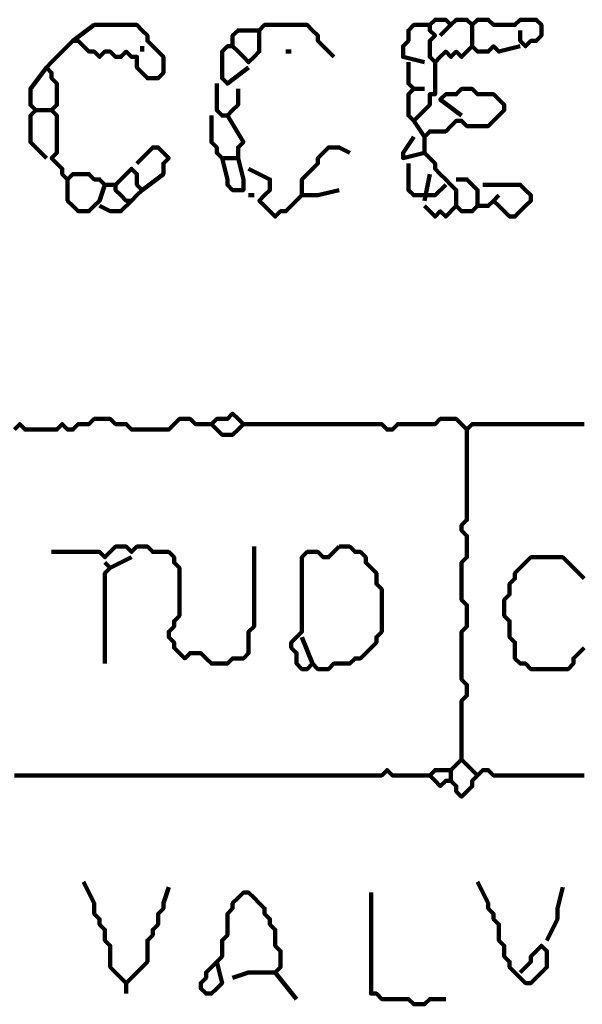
# Model space of a CAD drawing. Header units: metres. Extents: x 1959 to 4131, y 3282 to 4313.
# Tile 136 of 256: x 2375.968 to 2376.943, y 4306.787 to 4308.495. Entities that reach past the tile are written whole.
import ezdxf

# ---------------------------------------------------------------- set-up
doc = ezdxf.new("R2010")
doc.units = ezdxf.units.M
doc.layers.add('P', color=250, linetype='Continuous', lineweight=100)

msp = doc.modelspace()

# ---------------------------------------------------------------- linework, layer by layer
at = {"layer": 'P', "color": 0, "linetype": 'Continuous'}
for points in [[(2376.8354, 4308.4486), (2376.7985, 4308.4394), (2376.7892, 4308.4486), (2376.78, 4308.4394), (2376.7708, 4308.4394), (2376.7616, 4308.4394), (2376.7523, 4308.4486), (2376.7431, 4308.4394), (2376.7339, 4308.4302), (2376.7246, 4308.4394), (2376.7154, 4308.4302), (2376.7062, 4308.4394), (2376.6969, 4308.4302), (2376.6877, 4308.4209), (2376.6785, 4308.4302), (2376.6785, 4308.4394), (2376.6785, 4308.4486), (2376.6785, 4308.4579), (2376.6877, 4308.4671), (2376.6785, 4308.4763), (2376.6785, 4308.4856), (2376.6877, 4308.4948), (2376.6969, 4308.4948), (2376.7062, 4308.4948), (2376.7154, 4308.4856), (2376.7246, 4308.4948), (2376.7339, 4308.4948), (2376.7431, 4308.4948), (2376.7523, 4308.4856), (2376.7616, 4308.4948), (2376.7708, 4308.4948), (2376.78, 4308.4948), (2376.7892, 4308.4856), (2376.7985, 4308.4856), (2376.8077, 4308.4856), (2376.8169, 4308.4856), (2376.8262, 4308.4856), (2376.8354, 4308.4948), (2376.8446, 4308.4948), (2376.8539, 4308.4948), (2376.8631, 4308.4948), (2376.8723, 4308.4856), (2376.8723, 4308.4763), (2376.8723, 4308.4671), (2376.8631, 4308.4579), (2376.8539, 4308.4579), (2376.8446, 4308.4486), (2376.8354, 4308.4579), (2376.8354, 4308.4763)], [(2376.06, 4308.4579), (2376.0969, 4308.4856), (2376.1062, 4308.4856), (2376.1154, 4308.4856), (2376.1246, 4308.4856), (2376.1339, 4308.4856), (2376.1431, 4308.4856), (2376.1523, 4308.4856), (2376.1616, 4308.4856), (2376.1708, 4308.4856), (2376.18, 4308.4763), (2376.1892, 4308.4671), (2376.1892, 4308.4579), (2376.1985, 4308.4486), (2376.2077, 4308.4394), (2376.2169, 4308.4302), (2376.2169, 4308.4209), (2376.2169, 4308.4117), (2376.2169, 4308.4025), (2376.2077, 4308.3933), (2376.1985, 4308.3933), (2376.1892, 4308.3933), (2376.18, 4308.4025), (2376.1708, 4308.4117), (2376.1708, 4308.4209), (2376.1708, 4308.4302), (2376.1616, 4308.4302), (2376.1523, 4308.4394), (2376.1431, 4308.4302), (2376.1339, 4308.4302), (2376.1246, 4308.4394), (2376.1154, 4308.4394), (2376.1062, 4308.4302), (2376.0969, 4308.4394), (2376.0877, 4308.4394), (2376.0785, 4308.4486), (2376.0692, 4308.4579), (2376.06, 4308.4579), (2376.0508, 4308.4486), (2376.0416, 4308.4394), (2376.0323, 4308.4302), (2376.0231, 4308.4209), (2376.0139, 4308.4117), (2376.0231, 4308.4025), (2376.0231, 4308.3933), (2376.0323, 4308.384), (2376.0323, 4308.3748), (2376.0323, 4308.3656), (2376.0323, 4308.3563), (2376.0323, 4308.3471), (2376.0231, 4308.3379), (2376.0323, 4308.3286), (2376.0323, 4308.3194), (2376.0323, 4308.3102), (2376.0323, 4308.3009), (2376.0323, 4308.2917), (2376.0323, 4308.2825), (2376.0323, 4308.2733), (2376.0323, 4308.264), (2376.0231, 4308.2548), (2376.0323, 4308.2456), (2376.0416, 4308.2363), (2376.0416, 4308.2271), (2376.0508, 4308.2179), (2376.06, 4308.2271), (2376.0692, 4308.2271), (2376.0785, 4308.2271), (2376.0877, 4308.2271), (2376.0969, 4308.2179), (2376.1062, 4308.2179), (2376.1154, 4308.2086), (2376.1246, 4308.2086), (2376.1339, 4308.2086), (2376.1339, 4308.1994), (2376.1431, 4308.1902), (2376.1523, 4308.1809), (2376.1616, 4308.1809), (2376.1708, 4308.1902), (2376.18, 4308.1994), (2376.1708, 4308.2086), (2376.1708, 4308.2179), (2376.1708, 4308.2271), (2376.1616, 4308.2363), (2376.1523, 4308.2271), (2376.1339, 4308.2086)], [(2376.3646, 4308.4117), (2376.3277, 4308.384), (2376.3185, 4308.3933), (2376.3185, 4308.4025), (2376.3185, 4308.4117), (2376.3185, 4308.4209), (2376.3185, 4308.4302), (2376.3185, 4308.4394), (2376.3277, 4308.4486), (2376.3369, 4308.4486), (2376.3462, 4308.4394), (2376.3554, 4308.4302), (2376.3646, 4308.4209), (2376.3739, 4308.4302), (2376.3831, 4308.4394), (2376.3831, 4308.4486), (2376.3831, 4308.4579), (2376.3831, 4308.4671), (2376.3831, 4308.4763), (2376.3923, 4308.4856), (2376.4016, 4308.4856), (2376.4108, 4308.4856), (2376.42, 4308.4856), (2376.4292, 4308.4856), (2376.4385, 4308.4856), (2376.4477, 4308.4856), (2376.4569, 4308.4856), (2376.4662, 4308.4856), (2376.4754, 4308.4763), (2376.4846, 4308.4671), (2376.4846, 4308.4579), (2376.4939, 4308.4486), (2376.5123, 4308.4302)], [(2376.3369, 4308.4486), (2376.3369, 4308.4671), (2376.3462, 4308.4763), (2376.3554, 4308.4763), (2376.3831, 4308.4763)], [(2376.6692, 4308.4209), (2376.6323, 4308.4302), (2376.6323, 4308.4394), (2376.6323, 4308.4486), (2376.6416, 4308.4579), (2376.6416, 4308.4671), (2376.6416, 4308.4763), (2376.6508, 4308.4856), (2376.6785, 4308.4856)], [(2376.7154, 4308.4856), (2376.6969, 4308.4671)], [(2376.7523, 4308.4856), (2376.7523, 4308.4486)], [(2376.18, 4308.4486), (2376.18, 4308.4394)], [(2376.4292, 4308.4394), (2376.4385, 4308.4394)], [(2376.0139, 4308.2548), (2375.9862, 4308.2825), (2375.9862, 4308.2917), (2375.9862, 4308.3009), (2375.9862, 4308.3102), (2375.9862, 4308.3194), (2375.9862, 4308.3286), (2375.9954, 4308.3379), (2375.9862, 4308.3471), (2375.9862, 4308.3563), (2375.9862, 4308.3656), (2375.9862, 4308.3748), (2376.0139, 4308.4117)], [(2376.6416, 4308.4209), (2376.6416, 4308.384), (2376.6508, 4308.3748), (2376.6416, 4308.3656), (2376.6416, 4308.3563), (2376.6416, 4308.3471), (2376.6416, 4308.3379), (2376.6416, 4308.3286), (2376.6508, 4308.3194), (2376.66, 4308.3286), (2376.6692, 4308.3379), (2376.6785, 4308.3471), (2376.6785, 4308.3563), (2376.6785, 4308.3656), (2376.6877, 4308.3656), (2376.6877, 4308.3748), (2376.6877, 4308.4209)], [(2376.3092, 4308.384), (2376.3092, 4308.3471), (2376.3092, 4308.3379), (2376.3185, 4308.3286), (2376.3277, 4308.3286), (2376.3369, 4308.3379), (2376.3462, 4308.3471), (2376.3462, 4308.3563), (2376.3462, 4308.3748)], [(2376.6508, 4308.3748), (2376.6692, 4308.3748)], [(2376.7339, 4308.3286), (2376.6969, 4308.3563), (2376.7062, 4308.3656), (2376.7154, 4308.3656), (2376.7246, 4308.3656), (2376.7339, 4308.3748), (2376.7431, 4308.3748), (2376.7523, 4308.3748), (2376.7616, 4308.3656), (2376.7708, 4308.3656), (2376.78, 4308.3656), (2376.7892, 4308.3656), (2376.7985, 4308.3563), (2376.8077, 4308.3471), (2376.8077, 4308.3379), (2376.7985, 4308.3286), (2376.7892, 4308.3194), (2376.78, 4308.3102), (2376.7708, 4308.3102), (2376.7616, 4308.3102), (2376.7523, 4308.3102), (2376.7431, 4308.3102), (2376.7339, 4308.3194), (2376.7246, 4308.3194), (2376.7154, 4308.3102), (2376.7062, 4308.3009), (2376.6969, 4308.3009), (2376.6877, 4308.3009), (2376.6785, 4308.3009), (2376.6692, 4308.2917), (2376.6692, 4308.2825), (2376.6692, 4308.2733), (2376.6692, 4308.264), (2376.6785, 4308.2548), (2376.6877, 4308.2456), (2376.6877, 4308.2363), (2376.6969, 4308.2271), (2376.7062, 4308.2179), (2376.7154, 4308.2086), (2376.7246, 4308.1994), (2376.7246, 4308.1902), (2376.7246, 4308.1809), (2376.7246, 4308.1717), (2376.7339, 4308.1625), (2376.7431, 4308.1625), (2376.7523, 4308.1625), (2376.7616, 4308.1717), (2376.7616, 4308.1809), (2376.7616, 4308.1902), (2376.7616, 4308.1994), (2376.7523, 4308.2086), (2376.7431, 4308.2179), (2376.7246, 4308.2179)], [(2375.9954, 4308.3379), (2376.0231, 4308.3379)], [(2376.3, 4308.3286), (2376.3, 4308.2917), (2376.3, 4308.2825), (2376.3092, 4308.2733), (2376.3092, 4308.264), (2376.3185, 4308.2548), (2376.3277, 4308.2548), (2376.3369, 4308.2548), (2376.3462, 4308.2548), (2376.3462, 4308.264), (2376.3462, 4308.2733), (2376.3554, 4308.2825), (2376.3277, 4308.3286)], [(2376.6508, 4308.3194), (2376.6692, 4308.2917)], [(2376.6508, 4308.2917), (2376.6323, 4308.264), (2376.6323, 4308.2548), (2376.6692, 4308.264)], [(2376.1708, 4308.2456), (2376.1985, 4308.2733), (2376.2077, 4308.2733), (2376.2169, 4308.264), (2376.2262, 4308.2548), (2376.2169, 4308.2456), (2376.2169, 4308.2363), (2376.2169, 4308.2271), (2376.18, 4308.1994)], [(2376.5216, 4308.1994), (2376.4846, 4308.1902), (2376.4754, 4308.1902), (2376.4662, 4308.1902), (2376.4569, 4308.1902), (2376.4569, 4308.1994), (2376.4569, 4308.2086), (2376.4569, 4308.2179), (2376.4662, 4308.2271), (2376.4754, 4308.2363), (2376.4846, 4308.2456), (2376.4846, 4308.2548), (2376.4939, 4308.264), (2376.5031, 4308.2733), (2376.5123, 4308.2733), (2376.5216, 4308.2733), (2376.54, 4308.264)], [(2376.3185, 4308.2548), (2376.3277, 4308.2179), (2376.3277, 4308.2086), (2376.3369, 4308.1994), (2376.3462, 4308.1994), (2376.3554, 4308.1994), (2376.3554, 4308.2086), (2376.3554, 4308.2179), (2376.3462, 4308.2548)], [(2376.3646, 4308.2363), (2376.4016, 4308.2179), (2376.4016, 4308.2086), (2376.4016, 4308.1994), (2376.3923, 4308.1902), (2376.3831, 4308.1809), (2376.3923, 4308.1717), (2376.4016, 4308.1625), (2376.4108, 4308.1533), (2376.42, 4308.1625), (2376.4292, 4308.1625), (2376.4385, 4308.1717), (2376.4569, 4308.1902)], [(2376.6416, 4308.2456), (2376.6416, 4308.2086), (2376.6416, 4308.1994), (2376.6508, 4308.1902), (2376.66, 4308.1902), (2376.6692, 4308.1902), (2376.6785, 4308.1902), (2376.6877, 4308.1902), (2376.7062, 4308.2086)], [(2376.0508, 4308.2179), (2376.0508, 4308.1809), (2376.06, 4308.1717), (2376.0692, 4308.1625), (2376.0785, 4308.1625), (2376.0877, 4308.1625), (2376.0969, 4308.1717), (2376.1062, 4308.1809), (2376.1154, 4308.2086)], [(2376.6785, 4308.2271), (2376.6692, 4308.1809)], [(2376.7708, 4308.2086), (2376.8077, 4308.2086), (2376.8169, 4308.2086), (2376.8262, 4308.2086), (2376.8354, 4308.2086), (2376.8446, 4308.1994), (2376.8539, 4308.1902), (2376.8539, 4308.1809), (2376.8446, 4308.1717), (2376.8354, 4308.1625), (2376.8262, 4308.1533), (2376.8169, 4308.1533), (2376.8077, 4308.1625), (2376.7985, 4308.1717), (2376.7892, 4308.1809), (2376.78, 4308.1717), (2376.7616, 4308.1717)], [(2376.3646, 4308.1902), (2376.3739, 4308.1902)], [(2376.7985, 4308.1902), (2376.7892, 4308.1809)], [(2376.1616, 4308.1809), (2376.1431, 4308.1625), (2376.1339, 4308.1625), (2376.1246, 4308.1625), (2376.1062, 4308.1717)], [(2376.6692, 4308.1717), (2376.6877, 4308.1533), (2376.6969, 4308.1625), (2376.7062, 4308.1533), (2376.7246, 4308.1717)], [(2375.9585, 4307.784), (2375.9677, 4307.7933), (2375.9769, 4307.784), (2375.9862, 4307.784), (2375.9954, 4307.784), (2376.0046, 4307.784), (2376.0139, 4307.784), (2376.0231, 4307.784), (2376.0323, 4307.784), (2376.0416, 4307.7933), (2376.0508, 4307.784), (2376.06, 4307.784), (2376.0692, 4307.7933), (2376.0785, 4307.7933), (2376.0877, 4307.7933), (2376.0969, 4307.8025), (2376.1062, 4307.8025), (2376.1154, 4307.8025), (2376.1246, 4307.8025), (2376.1339, 4307.7933), (2376.1431, 4307.7933), (2376.1523, 4307.7933), (2376.1616, 4307.784), (2376.1708, 4307.784), (2376.18, 4307.784), (2376.1892, 4307.784), (2376.1985, 4307.784), (2376.2077, 4307.784), (2376.2169, 4307.784), (2376.2262, 4307.784), (2376.2354, 4307.7933), (2376.2446, 4307.8025), (2376.2539, 4307.8025), (2376.2631, 4307.8025), (2376.2723, 4307.7933), (2376.2816, 4307.7933), (2376.2908, 4307.7933), (2376.3, 4307.7933), (2376.3092, 4307.8025), (2376.3185, 4307.8025), (2376.3277, 4307.8025), (2376.3369, 4307.8117), (2376.3462, 4307.8025), (2376.3554, 4307.7933), (2376.3462, 4307.784), (2376.3369, 4307.7748), (2376.3277, 4307.7748), (2376.3185, 4307.7748), (2376.3, 4307.7933)], [(2376.3554, 4307.7933), (2376.3923, 4307.7933), (2376.4016, 4307.7933), (2376.4108, 4307.7933), (2376.42, 4307.7933), (2376.4292, 4307.7933), (2376.4385, 4307.7933), (2376.4477, 4307.7933), (2376.4569, 4307.7933), (2376.4662, 4307.7933), (2376.4754, 4307.7933), (2376.4846, 4307.7933), (2376.4939, 4307.7933), (2376.5031, 4307.7933), (2376.5123, 4307.7933), (2376.5216, 4307.7933), (2376.5308, 4307.7933), (2376.54, 4307.7933), (2376.5492, 4307.7933), (2376.5585, 4307.7933), (2376.5677, 4307.7933), (2376.5769, 4307.7933), (2376.5862, 4307.7933), (2376.5954, 4307.7933), (2376.6046, 4307.784), (2376.6139, 4307.784), (2376.6231, 4307.7933), (2376.6323, 4307.7933), (2376.6416, 4307.7933), (2376.6508, 4307.7933), (2376.66, 4307.7933), (2376.6692, 4307.7933), (2376.6785, 4307.7933), (2376.6877, 4307.7933), (2376.6969, 4307.8025), (2376.7062, 4307.8025), (2376.7154, 4307.8025), (2376.7246, 4307.8025), (2376.7339, 4307.7933), (2376.7431, 4307.784), (2376.7523, 4307.7933), (2376.7616, 4307.7933), (2376.7708, 4307.7933), (2376.78, 4307.7933), (2376.7892, 4307.7933), (2376.7985, 4307.7933), (2376.8077, 4307.7933), (2376.8169, 4307.7933), (2376.8262, 4307.7933), (2376.8354, 4307.7933), (2376.8446, 4307.7933), (2376.8539, 4307.7933), (2376.8631, 4307.7933), (2376.8723, 4307.7933), (2376.8816, 4307.7933), (2376.8908, 4307.7933), (2376.9, 4307.7933), (2376.9092, 4307.7933), (2376.9185, 4307.7933), (2376.9277, 4307.7933), (2376.9369, 4307.7933), (2376.9462, 4307.7933)], [(2376.7431, 4307.784), (2376.7431, 4307.7471), (2376.7431, 4307.7379), (2376.7431, 4307.7286), (2376.7431, 4307.7194), (2376.7431, 4307.7102), (2376.7431, 4307.7009), (2376.7431, 4307.6917), (2376.7431, 4307.6825), (2376.7431, 4307.6733), (2376.7431, 4307.664), (2376.7431, 4307.6548), (2376.7431, 4307.6456), (2376.7431, 4307.6363), (2376.7431, 4307.6271), (2376.7339, 4307.6179), (2376.7339, 4307.6086), (2376.7431, 4307.5994), (2376.7431, 4307.5902), (2376.7431, 4307.5809), (2376.7431, 4307.5717), (2376.7431, 4307.5625), (2376.7339, 4307.5533), (2376.7339, 4307.544), (2376.7339, 4307.5348), (2376.7339, 4307.5256), (2376.7339, 4307.5163), (2376.7339, 4307.5071), (2376.7339, 4307.4979), (2376.7339, 4307.4886), (2376.7431, 4307.4794), (2376.7431, 4307.4702), (2376.7431, 4307.4609), (2376.7431, 4307.4517), (2376.7431, 4307.4425), (2376.7339, 4307.4333), (2376.7339, 4307.424), (2376.7339, 4307.4148), (2376.7339, 4307.4056), (2376.7339, 4307.3963), (2376.7339, 4307.3871), (2376.7339, 4307.3779), (2376.7339, 4307.3686), (2376.7339, 4307.3594), (2376.7339, 4307.3502), (2376.7431, 4307.3409), (2376.7431, 4307.3317), (2376.7431, 4307.3225), (2376.7339, 4307.3133), (2376.7339, 4307.304), (2376.7339, 4307.2948), (2376.7339, 4307.2856), (2376.7339, 4307.2763), (2376.7339, 4307.2671), (2376.7339, 4307.2579), (2376.7339, 4307.2486), (2376.7339, 4307.2394), (2376.7339, 4307.2302), (2376.7339, 4307.2209), (2376.7339, 4307.2117), (2376.7616, 4307.184)], [(2376.0231, 4307.5717), (2376.06, 4307.5717), (2376.0692, 4307.5717), (2376.0785, 4307.5717), (2376.0877, 4307.5717), (2376.0969, 4307.5717), (2376.1062, 4307.5717), (2376.1154, 4307.5625), (2376.1246, 4307.5717), (2376.1339, 4307.5809), (2376.1431, 4307.5809), (2376.1523, 4307.5809), (2376.1616, 4307.5717), (2376.1708, 4307.5809), (2376.18, 4307.5809), (2376.1892, 4307.5809), (2376.1985, 4307.5717), (2376.2077, 4307.5717), (2376.2169, 4307.5717), (2376.2262, 4307.5717), (2376.2354, 4307.5625), (2376.2354, 4307.5533), (2376.2446, 4307.544), (2376.2446, 4307.5348), (2376.2446, 4307.5256), (2376.2446, 4307.5163), (2376.2446, 4307.5071), (2376.2446, 4307.4979), (2376.2446, 4307.4886), (2376.2446, 4307.4794), (2376.2446, 4307.4702), (2376.2446, 4307.4609), (2376.2354, 4307.4517), (2376.2354, 4307.4425), (2376.2262, 4307.4333), (2376.2262, 4307.424), (2376.2354, 4307.4148), (2376.2354, 4307.4056), (2376.2446, 4307.3963), (2376.2539, 4307.3871), (2376.2631, 4307.3963), (2376.2723, 4307.3963), (2376.2816, 4307.3963), (2376.2908, 4307.3871), (2376.3, 4307.3779), (2376.3092, 4307.3779), (2376.3185, 4307.3779), (2376.3277, 4307.3779), (2376.3369, 4307.3871), (2376.3462, 4307.3871), (2376.3554, 4307.3871), (2376.3646, 4307.3963), (2376.3646, 4307.4056), (2376.3646, 4307.4148), (2376.3646, 4307.424), (2376.3646, 4307.4333), (2376.3739, 4307.4425), (2376.3739, 4307.4517), (2376.3739, 4307.4609), (2376.3739, 4307.4702), (2376.3739, 4307.4794), (2376.3739, 4307.4886), (2376.3739, 4307.4979), (2376.3739, 4307.5071), (2376.3739, 4307.5163), (2376.3739, 4307.5256), (2376.3739, 4307.5348), (2376.3739, 4307.544), (2376.3739, 4307.5809)], [(2376.5216, 4307.5809), (2376.5308, 4307.5809), (2376.54, 4307.5809), (2376.5492, 4307.5717), (2376.5585, 4307.5717), (2376.5677, 4307.5625), (2376.5677, 4307.5533), (2376.5769, 4307.544), (2376.5862, 4307.5348), (2376.5862, 4307.5256), (2376.5862, 4307.5163), (2376.5954, 4307.5071), (2376.5954, 4307.4979), (2376.5954, 4307.4886), (2376.5954, 4307.4794), (2376.5954, 4307.4702), (2376.5954, 4307.4609), (2376.5954, 4307.4517), (2376.5954, 4307.4425), (2376.5954, 4307.4333), (2376.5862, 4307.424), (2376.5862, 4307.4148), (2376.5769, 4307.4056), (2376.5677, 4307.3963), (2376.5585, 4307.3871), (2376.5492, 4307.3871), (2376.54, 4307.3779), (2376.5308, 4307.3779), (2376.5216, 4307.3779), (2376.5123, 4307.3779), (2376.5031, 4307.3686), (2376.4939, 4307.3686), (2376.4846, 4307.3686), (2376.4754, 4307.3779), (2376.4662, 4307.3686), (2376.4569, 4307.3686), (2376.4477, 4307.3779), (2376.4477, 4307.3871), (2376.4477, 4307.3963), (2376.4385, 4307.4056), (2376.4385, 4307.4148), (2376.4477, 4307.424), (2376.4569, 4307.4333), (2376.4569, 4307.4425), (2376.4569, 4307.4517), (2376.4569, 4307.4609), (2376.4569, 4307.4702), (2376.4569, 4307.4794), (2376.4569, 4307.4886), (2376.4569, 4307.4979), (2376.4569, 4307.5071), (2376.4569, 4307.5163), (2376.4569, 4307.5256), (2376.4569, 4307.5348), (2376.4569, 4307.544), (2376.4569, 4307.5533), (2376.4569, 4307.5625), (2376.4662, 4307.5717), (2376.4754, 4307.5717), (2376.4846, 4307.5717), (2376.4939, 4307.5625), (2376.5031, 4307.5625), (2376.5216, 4307.5809)], [(2376.1616, 4307.5625), (2376.1246, 4307.544), (2376.1154, 4307.5348), (2376.1154, 4307.5256), (2376.1154, 4307.5163), (2376.1154, 4307.5071), (2376.1154, 4307.4979), (2376.1154, 4307.4886), (2376.1154, 4307.4794), (2376.1154, 4307.4702), (2376.1154, 4307.4609), (2376.1154, 4307.4517), (2376.1154, 4307.4425), (2376.1154, 4307.4333), (2376.1154, 4307.424), (2376.1154, 4307.4148), (2376.1154, 4307.3779)], [(2376.1154, 4307.5533), (2376.1246, 4307.544)], [(2376.9462, 4307.4056), (2376.9369, 4307.3963), (2376.9277, 4307.3871), (2376.9277, 4307.3779), (2376.9185, 4307.3686), (2376.9092, 4307.3686), (2376.9, 4307.3686), (2376.8908, 4307.3686), (2376.8816, 4307.3686), (2376.8723, 4307.3686), (2376.8631, 4307.3686), (2376.8539, 4307.3686), (2376.8446, 4307.3779), (2376.8354, 4307.3779), (2376.8262, 4307.3871), (2376.8262, 4307.3963), (2376.8262, 4307.4056), (2376.8262, 4307.4148), (2376.8169, 4307.424), (2376.8169, 4307.4333), (2376.8169, 4307.4425), (2376.8169, 4307.4517), (2376.8077, 4307.4609), (2376.8077, 4307.4702), (2376.8077, 4307.4794), (2376.8077, 4307.4886), (2376.8169, 4307.4979), (2376.8169, 4307.5071), (2376.8169, 4307.5163), (2376.8262, 4307.5256), (2376.8262, 4307.5348), (2376.8354, 4307.544), (2376.8446, 4307.5533), (2376.8539, 4307.5625), (2376.8631, 4307.5625), (2376.8723, 4307.5625), (2376.8816, 4307.5625), (2376.8908, 4307.5625), (2376.9, 4307.5625), (2376.9092, 4307.5625), (2376.9462, 4307.5256)], [(2376.4569, 4307.424), (2376.4754, 4307.3779)], [(2376.7339, 4307.2117), (2376.7154, 4307.1933)], [(2375.9585, 4307.184), (2375.9677, 4307.184), (2375.9769, 4307.184), (2375.9862, 4307.184), (2375.9954, 4307.184), (2376.0046, 4307.184), (2376.0139, 4307.184), (2376.0231, 4307.184), (2376.0323, 4307.184), (2376.0416, 4307.184), (2376.0508, 4307.184), (2376.06, 4307.184), (2376.0692, 4307.184), (2376.0785, 4307.184), (2376.0877, 4307.184), (2376.0969, 4307.184), (2376.1062, 4307.184), (2376.1154, 4307.184), (2376.1246, 4307.184), (2376.1339, 4307.184), (2376.1431, 4307.184), (2376.1523, 4307.184), (2376.1616, 4307.184), (2376.1708, 4307.184), (2376.18, 4307.184), (2376.1892, 4307.184), (2376.1985, 4307.184), (2376.2077, 4307.184), (2376.2169, 4307.184), (2376.2262, 4307.184), (2376.2354, 4307.184), (2376.2446, 4307.184), (2376.2539, 4307.184), (2376.2631, 4307.184), (2376.2723, 4307.184), (2376.2816, 4307.184), (2376.2908, 4307.184), (2376.3, 4307.184), (2376.3092, 4307.184), (2376.3185, 4307.184), (2376.3277, 4307.184), (2376.3369, 4307.184), (2376.3462, 4307.184), (2376.3554, 4307.184), (2376.3646, 4307.184), (2376.3739, 4307.184), (2376.3831, 4307.184), (2376.3923, 4307.184), (2376.4016, 4307.184), (2376.4108, 4307.184), (2376.42, 4307.184), (2376.4292, 4307.184), (2376.4385, 4307.184), (2376.4477, 4307.184), (2376.4569, 4307.184), (2376.4662, 4307.184), (2376.4754, 4307.184), (2376.4846, 4307.184), (2376.4939, 4307.184), (2376.5031, 4307.184), (2376.5123, 4307.184), (2376.5216, 4307.184), (2376.5308, 4307.184), (2376.54, 4307.184), (2376.5492, 4307.184), (2376.5585, 4307.184), (2376.5677, 4307.184), (2376.5769, 4307.184), (2376.5862, 4307.184), (2376.5954, 4307.184), (2376.6046, 4307.1933), (2376.6139, 4307.184), (2376.6231, 4307.184), (2376.6323, 4307.184), (2376.6416, 4307.184), (2376.6785, 4307.184)], [(2376.9462, 4307.184), (2376.9369, 4307.184), (2376.9277, 4307.184), (2376.9185, 4307.184), (2376.9092, 4307.184), (2376.9, 4307.184), (2376.8908, 4307.184), (2376.8816, 4307.184), (2376.8723, 4307.184), (2376.8631, 4307.184), (2376.8539, 4307.184), (2376.8446, 4307.184), (2376.8354, 4307.184), (2376.8262, 4307.184), (2376.8169, 4307.184), (2376.8077, 4307.184), (2376.7985, 4307.184), (2376.7892, 4307.184), (2376.78, 4307.1933), (2376.7708, 4307.1933), (2376.7616, 4307.184), (2376.7523, 4307.1748), (2376.7523, 4307.1656), (2376.7431, 4307.1563), (2376.7339, 4307.1471), (2376.7246, 4307.1563), (2376.7246, 4307.1656), (2376.7154, 4307.1748), (2376.7062, 4307.1748), (2376.6969, 4307.1656), (2376.6877, 4307.1748), (2376.6785, 4307.184), (2376.6877, 4307.1933), (2376.6969, 4307.1933), (2376.7062, 4307.1933), (2376.7154, 4307.1933), (2376.7154, 4307.1748)], [(2376.0785, 4306.9994), (2376.0969, 4306.9625), (2376.0969, 4306.9533), (2376.0969, 4306.944), (2376.1062, 4306.9348), (2376.1062, 4306.9256), (2376.1154, 4306.9163), (2376.1154, 4306.9071), (2376.1154, 4306.8979), (2376.1246, 4306.8886), (2376.1246, 4306.8794), (2376.1246, 4306.8702), (2376.1246, 4306.8609), (2376.1246, 4306.8517), (2376.1339, 4306.8425), (2376.1431, 4306.8333), (2376.1523, 4306.824), (2376.1616, 4306.8333), (2376.1708, 4306.8425), (2376.18, 4306.8517), (2376.1892, 4306.8609), (2376.1892, 4306.8702), (2376.1892, 4306.8794), (2376.1892, 4306.8886), (2376.1892, 4306.8979), (2376.1985, 4306.9071), (2376.1985, 4306.9163), (2376.2077, 4306.9256), (2376.2077, 4306.9348), (2376.2077, 4306.944), (2376.2169, 4306.9533), (2376.2169, 4306.9625), (2376.2262, 4306.9902)], [(2376.7616, 4306.9994), (2376.78, 4306.9625), (2376.78, 4306.9533), (2376.7892, 4306.944), (2376.7892, 4306.9348), (2376.7985, 4306.9256), (2376.7985, 4306.9163), (2376.7985, 4306.9071), (2376.7985, 4306.8979), (2376.8077, 4306.8886), (2376.8077, 4306.8794), (2376.8077, 4306.8702), (2376.8169, 4306.8609), (2376.8169, 4306.8517), (2376.8262, 4306.8425), (2376.8354, 4306.8333), (2376.8446, 4306.824), (2376.8539, 4306.824), (2376.8631, 4306.8333), (2376.8723, 4306.8425), (2376.8816, 4306.8517), (2376.8816, 4306.8609), (2376.8816, 4306.8702), (2376.8816, 4306.8794), (2376.8723, 4306.8886), (2376.8631, 4306.8794), (2376.8539, 4306.8702), (2376.8539, 4306.8609), (2376.8354, 4306.8425)], [(2376.9092, 4306.9902), (2376.9, 4306.9533), (2376.9, 4306.944), (2376.9, 4306.9348), (2376.8816, 4306.8979)], [(2376.3092, 4306.8609), (2376.3185, 4306.824), (2376.3092, 4306.8148), (2376.3, 4306.8056), (2376.2908, 4306.8056), (2376.2816, 4306.8148), (2376.2816, 4306.824), (2376.2908, 4306.8333), (2376.2908, 4306.8425), (2376.3, 4306.8517), (2376.3092, 4306.8609), (2376.3185, 4306.8702), (2376.3185, 4306.8794), (2376.3185, 4306.8886), (2376.3185, 4306.8979), (2376.3277, 4306.9071), (2376.3277, 4306.9163), (2376.3277, 4306.9256), (2376.3277, 4306.9348), (2376.3277, 4306.944), (2376.3369, 4306.9533), (2376.3369, 4306.9625), (2376.3462, 4306.9717), (2376.3554, 4306.9809), (2376.3646, 4306.9809), (2376.3739, 4306.9717), (2376.3831, 4306.9625), (2376.3923, 4306.9533), (2376.3923, 4306.944), (2376.4016, 4306.9348), (2376.4016, 4306.9256), (2376.4108, 4306.9163), (2376.4108, 4306.9071), (2376.4108, 4306.8979), (2376.4108, 4306.8886), (2376.42, 4306.8794), (2376.42, 4306.8702), (2376.42, 4306.8609), (2376.42, 4306.8517), (2376.4108, 4306.8425), (2376.4477, 4306.7963)], [(2376.5769, 4306.9809), (2376.5769, 4306.944), (2376.5769, 4306.9348), (2376.5769, 4306.9256), (2376.5769, 4306.9163), (2376.5769, 4306.9071), (2376.5769, 4306.8979), (2376.5769, 4306.8886), (2376.5769, 4306.8794), (2376.5769, 4306.8702), (2376.5769, 4306.8609), (2376.5769, 4306.8517), (2376.5769, 4306.8425), (2376.5769, 4306.8333), (2376.5769, 4306.824), (2376.5769, 4306.8148), (2376.5769, 4306.8056), (2376.5862, 4306.8056), (2376.5954, 4306.7963), (2376.6046, 4306.7963), (2376.6139, 4306.7963), (2376.6231, 4306.7963), (2376.6323, 4306.7963), (2376.6416, 4306.7963), (2376.6508, 4306.7871), (2376.66, 4306.7871), (2376.6692, 4306.7871), (2376.6785, 4306.7963), (2376.7062, 4306.7963)], [(2376.3369, 4306.8333), (2376.3646, 4306.8425), (2376.3739, 4306.8425), (2376.4108, 4306.8425)], [(2376.1523, 4306.824), (2376.1523, 4306.8056)]]:
    msp.add_lwpolyline(points, dxfattribs=at)

doc.saveas('drawing.dxf')
